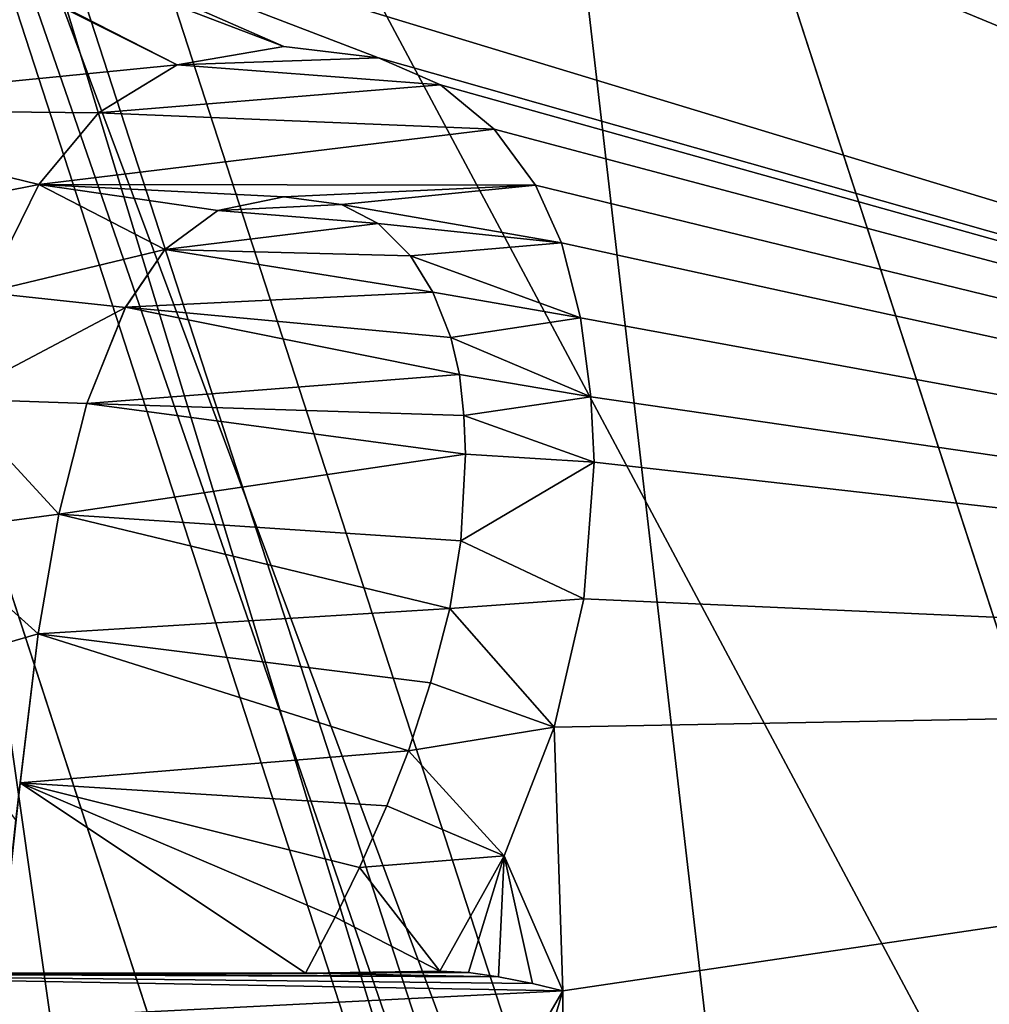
# Model space of a CAD drawing. Header units: millimetres. Extents: x -50 to 50, y -120 to 419.
# Tile 165 of 241: x -15.53 to -12.8, y 294.4 to 297.18. Entities that reach past the tile are written whole.
import ezdxf

# ---------------------------------------------------------------- set-up
doc = ezdxf.new("R2010")
doc.units = ezdxf.units.MM
doc.header["$LTSCALE"] = 81.481481
for name, color, linetype in [('117', 7, 'CONTINUOUS'), ('118', 7, 'CONTINUOUS'), ('133', 7, 'CONTINUOUS'), ('135', 7, 'CONTINUOUS'), ('141', 7, 'CONTINUOUS'), ('142', 7, 'CONTINUOUS'), ('144', 7, 'CONTINUOUS'), ('146', 7, 'CONTINUOUS'), ('147', 7, 'CONTINUOUS'), ('149', 7, 'CONTINUOUS'), ('153', 7, 'CONTINUOUS'), ('158', 7, 'CONTINUOUS'), ('159', 7, 'CONTINUOUS'), ('2003', 7, 'CONTINUOUS'), ('2004', 7, 'CONTINUOUS'), ('2005', 7, 'CONTINUOUS'), ('2008', 7, 'CONTINUOUS'), ('2010', 7, 'CONTINUOUS'), ('2108', 7, 'CONTINUOUS'), ('2109', 7, 'CONTINUOUS'), ('2110', 7, 'CONTINUOUS'), ('2111', 7, 'CONTINUOUS'), ('2112', 7, 'CONTINUOUS'), ('2113', 7, 'CONTINUOUS'), ('2114', 7, 'CONTINUOUS'), ('2115', 7, 'CONTINUOUS'), ('2116', 7, 'CONTINUOUS'), ('2117', 7, 'CONTINUOUS'), ('2118', 7, 'CONTINUOUS'), ('2122', 7, 'CONTINUOUS'), ('2123', 7, 'CONTINUOUS'), ('2124', 7, 'CONTINUOUS'), ('2125', 7, 'CONTINUOUS'), ('2126', 7, 'CONTINUOUS'), ('2127', 7, 'CONTINUOUS'), ('2128', 7, 'CONTINUOUS'), ('2129', 7, 'CONTINUOUS'), ('2130', 7, 'CONTINUOUS'), ('2131', 7, 'CONTINUOUS'), ('2132', 7, 'CONTINUOUS'), ('2133', 7, 'CONTINUOUS'), ('2134', 7, 'CONTINUOUS'), ('2343', 7, 'CONTINUOUS'), ('2344', 7, 'CONTINUOUS'), ('2381', 7, 'CONTINUOUS'), ('2382', 7, 'CONTINUOUS'), ('2385', 7, 'CONTINUOUS')]:
    doc.layers.add(name, color=color, linetype=linetype)

msp = doc.modelspace()

# ---------------------------------------------------------------- linework, layer by layer
at = {"layer": '117', "linetype": 'CONTINUOUS'}
for points in [[(-16.9894, 287.6565), (-21, 300), (-13.3083, 290.3309), (-16.9894, 287.6565)], [(-13.3083, 290.3309), (-21, 300), (-16.45, 300), (-13.3083, 290.3309)]]:
    msp.add_3dface(points, dxfattribs=at)
at = {"layer": '118', "linetype": 'CONTINUOUS'}
for points in [[(-16.25, 300, 2.3), (-13.1465, 290.4485, 2.3), (-16.25, 300, 0.2), (-16.25, 300, 2.3)], [(-16.25, 300, 0.2), (-13.1465, 290.4485, 2.3), (-13.1465, 290.4485, 0.2), (-16.25, 300, 0.2)]]:
    msp.add_3dface(points, dxfattribs=at)
at = {"layer": '133', "linetype": 'CONTINUOUS'}
for points in [[(-16.25, 300, 2.3), (-16.45, 300, 2.5), (-13.3083, 290.3309, 2.5), (-16.25, 300, 2.3)], [(-13.1465, 290.4485, 2.3), (-16.25, 300, 2.3), (-13.3083, 290.3309, 2.5), (-13.1465, 290.4485, 2.3)]]:
    msp.add_3dface(points, dxfattribs=at)
at = {"layer": '135', "linetype": 'CONTINUOUS'}
for points in [[(-13.3083, 290.3309), (-16.45, 300), (-13.1465, 290.4485, 0.2), (-13.3083, 290.3309)], [(-16.45, 300), (-16.25, 300, 0.2), (-13.1465, 290.4485, 0.2), (-16.45, 300)]]:
    msp.add_3dface(points, dxfattribs=at)
at = {"layer": '141', "linetype": 'CONTINUOUS'}
for points in [[(-13.3083, 290.3309, 2.5), (-16.45, 300, 2.5), (-12.9444, 290.5956, 2.5), (-13.3083, 290.3309, 2.5)], [(-16.45, 300, 2.5), (-16, 300, 2.5), (-12.9444, 290.5956, 2.5), (-16.45, 300, 2.5)]]:
    msp.add_3dface(points, dxfattribs=at)
at = {"layer": '142', "linetype": 'CONTINUOUS'}
for points in [[(-12.9444, 290.5956, 2.5), (-16, 300, 2.5), (-12.9443, 290.5954), (-12.9444, 290.5956, 2.5)], [(-16, 300, 2.5), (-16, 300), (-12.9443, 290.5954), (-16, 300, 2.5)]]:
    msp.add_3dface(points, dxfattribs=at)
at = {"layer": '144', "linetype": 'CONTINUOUS'}
for points in [[(-11.5285, 291.6241), (-14.25, 300), (-11.5285, 291.624, 4), (-11.5285, 291.6241)], [(-11.5285, 291.624, 4), (-14.25, 300), (-14.25, 300, 4), (-11.5285, 291.624, 4)]]:
    msp.add_3dface(points, dxfattribs=at)
at = {"layer": '146', "linetype": 'CONTINUOUS'}
for points in [[(-19, 300, 6.8), (-19, 300, 37.3), (-15.3713, 288.8321, 37.3), (-19, 300, 6.8)], [(-15.3713, 288.8321, 6.8), (-19, 300, 6.8), (-15.3713, 288.8321, 37.3), (-15.3713, 288.8321, 6.8)]]:
    msp.add_3dface(points, dxfattribs=at)
at = {"layer": '147', "linetype": 'CONTINUOUS'}
for points in [[(-18.2, 300, 6), (-14.7246, 289.303, 6), (-16.25, 300, 6), (-18.2, 300, 6)], [(-16.25, 300, 6), (-14.7246, 289.303, 6), (-13.1466, 290.4486, 6), (-16.25, 300, 6)]]:
    msp.add_3dface(points, dxfattribs=at)
at = {"layer": '149', "linetype": 'CONTINUOUS'}
for points in [[(-19, 300, 6.8), (-15.3713, 288.8321, 6.8), (-18.7657, 300, 6.2343), (-19, 300, 6.8)], [(-15.3713, 288.8321, 6.8), (-16.2516, 290.6172, 6.2343), (-18.7657, 300, 6.2343), (-15.3713, 288.8321, 6.8)], [(-14.7246, 289.303, 6), (-18.2, 300, 6), (-16.2516, 290.6172, 6.2343), (-14.7246, 289.303, 6)]]:
    msp.add_3dface(points, dxfattribs=at)
at = {"layer": '153', "linetype": 'CONTINUOUS'}
msp.add_3dface([(-19, 300, 37.3), (-15.5331, 288.7145, 37.5), (-15.3713, 288.8321, 37.3), (-19, 300, 37.3)], dxfattribs=at)
at = {"layer": '158', "linetype": 'CONTINUOUS'}
for points in [[(-14.25, 300, 4), (-16.25, 300, 6), (-13.1466, 290.4486, 6), (-14.25, 300, 4)], [(-11.5285, 291.624, 4), (-14.25, 300, 4), (-13.1466, 290.4486, 6), (-11.5285, 291.624, 4)]]:
    msp.add_3dface(points, dxfattribs=at)
at = {"layer": '159', "linetype": 'CONTINUOUS'}
for points in [[(-12.9443, 290.5954), (-16, 300), (-11.5285, 291.6241), (-12.9443, 290.5954)], [(-16, 300), (-14.25, 300), (-11.5285, 291.6241), (-16, 300)]]:
    msp.add_3dface(points, dxfattribs=at)
at = {"layer": '2003', "linetype": 'CONTINUOUS'}
for points in [[(-17, 300, 4), (-17, 300, 2.5), (-13.7533, 290.0076, 2.5), (-17, 300, 4)], [(-13.7533, 290.0077, 4), (-17, 300, 4), (-13.7533, 290.0076, 2.5), (-13.7533, 290.0077, 4)]]:
    msp.add_3dface(points, dxfattribs=at)
at = {"layer": '2004', "linetype": 'CONTINUOUS'}
for points in [[(-17, 300, 4), (-13.7533, 290.0077, 4), (-19, 300, 4), (-17, 300, 4)], [(-19, 300, 4), (-13.7533, 290.0077, 4), (-15.3714, 288.8322, 4), (-19, 300, 4)]]:
    msp.add_3dface(points, dxfattribs=at)
at = {"layer": '2005', "linetype": 'CONTINUOUS'}
for points in [[(-19, 300, 4), (-15.3714, 288.8322, 4), (-19, 300, 2.5), (-19, 300, 4)], [(-19, 300, 2.5), (-15.3714, 288.8322, 4), (-15.3713, 288.8321, 2.5), (-19, 300, 2.5)]]:
    msp.add_3dface(points, dxfattribs=at)
at = {"layer": '2008', "linetype": 'CONTINUOUS'}
for points in [[(-17, 300, 2.5), (-19, 300, 2.5), (-15.3713, 288.8321, 2.5), (-17, 300, 2.5)], [(-13.7533, 290.0076, 2.5), (-17, 300, 2.5), (-15.3713, 288.8321, 2.5), (-13.7533, 290.0076, 2.5)]]:
    msp.add_3dface(points, dxfattribs=at)
at = {"layer": '2010', "linetype": 'CONTINUOUS'}
for points in [[(-19.0125, 286.1879, 71), (23.5, 300, 71), (-23.5, 300, 71), (-19.0125, 286.1879, 71)], [(19.0125, 286.1879, 71), (23.5, 300, 71), (-19.0125, 286.1879, 71), (19.0125, 286.1879, 71)]]:
    msp.add_3dface(points, dxfattribs=at)
at = {"layer": '2108', "linetype": 'CONTINUOUS'}
for points in [[(-15.4784, 296.711, 69), (-15.3095, 296.9123, 69), (-15.4784, 296.711, 68.5), (-15.4784, 296.711, 69)], [(-15.4784, 296.711, 68.5), (-15.3095, 296.9123, 69), (-15.3095, 296.9123, 68.5), (-15.4784, 296.711, 68.5)], [(-15.6286, 296.4061, 68.5), (-15.6286, 296.4061, 69), (-15.4784, 296.711, 69), (-15.6286, 296.4061, 68.5)], [(-15.6286, 296.4061, 68.5), (-15.4784, 296.711, 69), (-15.4784, 296.711, 68.5), (-15.6286, 296.4061, 68.5)]]:
    msp.add_3dface(points, dxfattribs=at)
at = {"layer": '2109', "linetype": 'CONTINUOUS'}
for points in [[(-15.0882, 297.0485, 69), (-14.7868, 297.0994, 69), (-15.0882, 297.0484, 68.5), (-15.0882, 297.0485, 69)], [(-15.0882, 297.0484, 68.5), (-14.7868, 297.0994, 69), (-14.7868, 297.0994, 68.5), (-15.0882, 297.0484, 68.5)], [(-15.3095, 296.9123, 68.5), (-15.3095, 296.9123, 69), (-15.0882, 297.0485, 69), (-15.3095, 296.9123, 68.5)], [(-15.3095, 296.9123, 68.5), (-15.0882, 297.0485, 69), (-15.0882, 297.0484, 68.5), (-15.3095, 296.9123, 68.5)]]:
    msp.add_3dface(points, dxfattribs=at)
at = {"layer": '2110', "linetype": 'CONTINUOUS'}
for points in [[(-14.7868, 297.0994, 68.5), (-14.7868, 297.0994, 69), (-14.5203, 297.0675, 69), (-14.7868, 297.0994, 68.5)], [(-14.7868, 297.0994, 68.5), (-14.5203, 297.0675, 69), (-14.5204, 297.0675, 68.5), (-14.7868, 297.0994, 68.5)], [(-14.5203, 297.0675, 69), (-14.3454, 296.9913, 69), (-14.5204, 297.0675, 68.5), (-14.5203, 297.0675, 69)], [(-14.5204, 297.0675, 68.5), (-14.3454, 296.9913, 69), (-14.3454, 296.9913, 68.5), (-14.5204, 297.0675, 68.5)]]:
    msp.add_3dface(points, dxfattribs=at)
at = {"layer": '2111', "linetype": 'CONTINUOUS'}
for points in [[(-14.3454, 296.9913, 68.5), (-14.3454, 296.9913, 69), (-14.1936, 296.8663, 69), (-14.3454, 296.9913, 68.5)], [(-14.3454, 296.9913, 68.5), (-14.1936, 296.8663, 69), (-14.1936, 296.8663, 68.5), (-14.3454, 296.9913, 68.5)], [(-14.1936, 296.8663, 69), (-14.077, 296.7087, 69), (-14.1936, 296.8663, 68.5), (-14.1936, 296.8663, 69)], [(-14.1936, 296.8663, 68.5), (-14.077, 296.7087, 69), (-14.077, 296.7087, 68.5), (-14.1936, 296.8663, 68.5)]]:
    msp.add_3dface(points, dxfattribs=at)
at = {"layer": '2112', "linetype": 'CONTINUOUS'}
for points in [[(-14.077, 296.7087, 68.5), (-14.077, 296.7087, 69), (-14.0035, 296.5462, 69), (-14.077, 296.7087, 68.5)], [(-14.077, 296.7087, 68.5), (-14.0035, 296.5462, 69), (-14.0035, 296.5462, 68.5), (-14.077, 296.7087, 68.5)], [(-14.0035, 296.5462, 69), (-13.9505, 296.3346, 69), (-14.0035, 296.5462, 68.5), (-14.0035, 296.5462, 69)], [(-14.0035, 296.5462, 68.5), (-13.9505, 296.3346, 69), (-13.9505, 296.3346, 68.5), (-14.0035, 296.5462, 68.5)]]:
    msp.add_3dface(points, dxfattribs=at)
at = {"layer": '2113', "linetype": 'CONTINUOUS'}
for points in [[(-13.9505, 296.3346, 68.5), (-13.9505, 296.3346, 69), (-13.9209, 296.1119, 69), (-13.9505, 296.3346, 68.5)], [(-13.9505, 296.3346, 68.5), (-13.9209, 296.1119, 69), (-13.9209, 296.1119, 68.5), (-13.9505, 296.3346, 68.5)], [(-13.9209, 296.1119, 69), (-13.912, 295.9274, 69), (-13.9209, 296.1119, 68.5), (-13.9209, 296.1119, 69)], [(-13.9209, 296.1119, 68.5), (-13.912, 295.9274, 69), (-13.912, 295.9274, 68.5), (-13.9209, 296.1119, 68.5)]]:
    msp.add_3dface(points, dxfattribs=at)
at = {"layer": '2114', "linetype": 'CONTINUOUS'}
for points in [[(-13.912, 295.9274, 68.5), (-13.912, 295.9274, 69), (-13.9406, 295.5421, 69), (-13.912, 295.9274, 68.5)], [(-13.912, 295.9274, 68.5), (-13.9406, 295.5421, 69), (-13.9406, 295.5421, 68.5), (-13.912, 295.9274, 68.5)], [(-13.9406, 295.5421, 69), (-14.0245, 295.1799, 69), (-13.9406, 295.5421, 68.5), (-13.9406, 295.5421, 69)], [(-13.9406, 295.5421, 68.5), (-14.0245, 295.1799, 69), (-14.0245, 295.1799, 68.5), (-13.9406, 295.5421, 68.5)]]:
    msp.add_3dface(points, dxfattribs=at)
at = {"layer": '2115', "linetype": 'CONTINUOUS'}
for points in [[(-14.0245, 295.1799, 68.5), (-14.0245, 295.1799, 69), (-14.1656, 294.8169, 69), (-14.0245, 295.1799, 68.5)], [(-14.0245, 295.1799, 68.5), (-14.1656, 294.8169, 69), (-14.1656, 294.8169, 68.5), (-14.0245, 295.1799, 68.5)], [(-14.1656, 294.8169, 69), (-14.3466, 294.4914, 69), (-14.1656, 294.8169, 68.5), (-14.1656, 294.8169, 69)], [(-14.1656, 294.8169, 68.5), (-14.3466, 294.4914, 69), (-14.3466, 294.4914, 68.5), (-14.1656, 294.8169, 68.5)]]:
    msp.add_3dface(points, dxfattribs=at)
at = {"layer": '2116', "linetype": 'CONTINUOUS'}
for points in [[(-14.3466, 294.4914, 68.5), (-14.3466, 294.4914, 69), (-14.2661, 294.4875, 69), (-14.3466, 294.4914, 68.5)], [(-14.3466, 294.4914, 68.5), (-14.2661, 294.4875, 69), (-14.2661, 294.4875, 68.5), (-14.3466, 294.4914, 68.5)], [(-14.2661, 294.4875, 69), (-14.1815, 294.4754, 69), (-14.2661, 294.4875, 68.5), (-14.2661, 294.4875, 69)], [(-14.2661, 294.4875, 68.5), (-14.1815, 294.4754, 69), (-14.1815, 294.4754, 68.5), (-14.2661, 294.4875, 68.5)]]:
    msp.add_3dface(points, dxfattribs=at)
at = {"layer": '2117', "linetype": 'CONTINUOUS'}
for points in [[(-14.1815, 294.4754, 68.5), (-14.1815, 294.4754, 69), (-14.0853, 294.4566, 69), (-14.1815, 294.4754, 68.5)], [(-14.1815, 294.4754, 68.5), (-14.0853, 294.4566, 69), (-14.0853, 294.4566, 68.5), (-14.1815, 294.4754, 68.5)], [(-14.0853, 294.4566, 69), (-14, 294.4364, 69), (-14.0853, 294.4566, 68.5), (-14.0853, 294.4566, 69)], [(-14.0853, 294.4566, 68.5), (-14, 294.4364, 69), (-14, 294.4364, 68.5), (-14.0853, 294.4566, 68.5)]]:
    msp.add_3dface(points, dxfattribs=at)
at = {"layer": '2118', "linetype": 'CONTINUOUS'}
for points in [[(-14, 294.4364, 68.5), (-14, 294.4364, 69), (-14, 293.9907, 68.5), (-14, 294.4364, 68.5)], [(-14, 293.9907, 68.5), (-14, 294.4364, 69), (-14, 293.9907, 69), (-14, 293.9907, 68.5)]]:
    msp.add_3dface(points, dxfattribs=at)
at = {"layer": '2122', "linetype": 'CONTINUOUS'}
for points in [[(-14.6427, 294.6435, 69), (-14.5733, 294.7835, 69), (-14.6427, 294.6435, 68.5), (-14.6427, 294.6435, 69)], [(-14.6427, 294.6435, 68.5), (-14.5733, 294.7835, 69), (-14.5733, 294.7835, 68.5), (-14.6427, 294.6435, 68.5)], [(-14.7263, 294.4859, 69), (-14.6427, 294.6435, 69), (-14.7263, 294.4859, 68.5), (-14.7263, 294.4859, 69)], [(-14.7263, 294.4859, 68.5), (-14.6427, 294.6435, 69), (-14.6427, 294.6435, 68.5), (-14.7263, 294.4859, 68.5)]]:
    msp.add_3dface(points, dxfattribs=at)
at = {"layer": '2123', "linetype": 'CONTINUOUS'}
for points in [[(-14.4961, 294.9579, 69), (-14.4355, 295.1134, 69), (-14.4961, 294.9579, 68.5), (-14.4961, 294.9579, 69)], [(-14.4961, 294.9579, 68.5), (-14.4355, 295.1134, 69), (-14.4355, 295.1134, 68.5), (-14.4961, 294.9579, 68.5)], [(-14.5733, 294.7835, 68.5), (-14.5733, 294.7835, 69), (-14.4961, 294.9579, 69), (-14.5733, 294.7835, 68.5)], [(-14.5733, 294.7835, 68.5), (-14.4961, 294.9579, 69), (-14.4961, 294.9579, 68.5), (-14.5733, 294.7835, 68.5)]]:
    msp.add_3dface(points, dxfattribs=at)
at = {"layer": '2124', "linetype": 'CONTINUOUS'}
for points in [[(-14.3737, 295.305, 69), (-14.3191, 295.5148, 69), (-14.3737, 295.305, 68.5), (-14.3737, 295.305, 69)], [(-14.3737, 295.305, 68.5), (-14.3191, 295.5148, 69), (-14.3191, 295.5148, 68.5), (-14.3737, 295.305, 68.5)], [(-14.4355, 295.1134, 68.5), (-14.4355, 295.1134, 69), (-14.3737, 295.305, 69), (-14.4355, 295.1134, 68.5)], [(-14.4355, 295.1134, 68.5), (-14.3737, 295.305, 69), (-14.3737, 295.305, 68.5), (-14.4355, 295.1134, 68.5)]]:
    msp.add_3dface(points, dxfattribs=at)
at = {"layer": '2125', "linetype": 'CONTINUOUS'}
for points in [[(-14.2874, 295.7058, 69), (-14.2751, 295.9494, 69), (-14.2874, 295.7058, 68.5), (-14.2874, 295.7058, 69)], [(-14.2874, 295.7058, 68.5), (-14.2751, 295.9494, 69), (-14.2751, 295.9494, 68.5), (-14.2874, 295.7058, 68.5)], [(-14.3191, 295.5148, 68.5), (-14.3191, 295.5148, 69), (-14.2874, 295.7058, 69), (-14.3191, 295.5148, 68.5)], [(-14.3191, 295.5148, 68.5), (-14.2874, 295.7058, 69), (-14.2874, 295.7058, 68.5), (-14.3191, 295.5148, 68.5)]]:
    msp.add_3dface(points, dxfattribs=at)
at = {"layer": '2126', "linetype": 'CONTINUOUS'}
for points in [[(-14.2791, 296.0587, 69), (-14.2916, 296.175, 69), (-14.2791, 296.0587, 68.5), (-14.2791, 296.0587, 69)], [(-14.2791, 296.0587, 68.5), (-14.2916, 296.175, 69), (-14.2916, 296.175, 68.5), (-14.2791, 296.0587, 68.5)], [(-14.2751, 295.9494, 68.5), (-14.2751, 295.9494, 69), (-14.2791, 296.0587, 69), (-14.2751, 295.9494, 68.5)], [(-14.2751, 295.9494, 68.5), (-14.2791, 296.0587, 69), (-14.2791, 296.0587, 68.5), (-14.2751, 295.9494, 68.5)]]:
    msp.add_3dface(points, dxfattribs=at)
at = {"layer": '2127', "linetype": 'CONTINUOUS'}
for points in [[(-14.3158, 296.279, 69), (-14.3664, 296.4072, 69), (-14.3158, 296.2791, 68.5), (-14.3158, 296.279, 69)], [(-14.3158, 296.2791, 68.5), (-14.3664, 296.4072, 69), (-14.3664, 296.4072, 68.5), (-14.3158, 296.2791, 68.5)], [(-14.2916, 296.175, 68.5), (-14.3158, 296.279, 69), (-14.3158, 296.2791, 68.5), (-14.2916, 296.175, 68.5)], [(-14.2916, 296.175, 68.5), (-14.2916, 296.175, 69), (-14.3158, 296.279, 69), (-14.2916, 296.175, 68.5)]]:
    msp.add_3dface(points, dxfattribs=at)
at = {"layer": '2128', "linetype": 'CONTINUOUS'}
for points in [[(-14.4296, 296.5091, 69), (-14.5214, 296.6004, 69), (-14.4296, 296.5091, 68.5), (-14.4296, 296.5091, 69)], [(-14.4296, 296.5091, 68.5), (-14.5214, 296.6004, 69), (-14.5214, 296.6004, 68.5), (-14.4296, 296.5091, 68.5)], [(-14.3664, 296.4072, 68.5), (-14.3664, 296.4072, 69), (-14.4296, 296.5091, 69), (-14.3664, 296.4072, 68.5)], [(-14.3664, 296.4072, 68.5), (-14.4296, 296.5091, 69), (-14.4296, 296.5091, 68.5), (-14.3664, 296.4072, 68.5)]]:
    msp.add_3dface(points, dxfattribs=at)
at = {"layer": '2129', "linetype": 'CONTINUOUS'}
for points in [[(-14.6245, 296.6541, 69), (-14.7868, 296.6757, 69), (-14.6248, 296.6541, 68.5), (-14.6245, 296.6541, 69)], [(-14.6248, 296.6541, 68.5), (-14.7868, 296.6757, 69), (-14.7868, 296.6757, 68.5), (-14.6248, 296.6541, 68.5)], [(-14.5214, 296.6004, 68.5), (-14.6245, 296.6541, 69), (-14.6248, 296.6541, 68.5), (-14.5214, 296.6004, 68.5)], [(-14.5214, 296.6004, 68.5), (-14.5214, 296.6004, 69), (-14.6245, 296.6541, 69), (-14.5214, 296.6004, 68.5)]]:
    msp.add_3dface(points, dxfattribs=at)
at = {"layer": '2130', "linetype": 'CONTINUOUS'}
for points in [[(-14.7868, 296.6757, 68.5), (-14.7868, 296.6757, 69), (-14.9734, 296.6376, 69), (-14.7868, 296.6757, 68.5)], [(-14.7868, 296.6757, 68.5), (-14.9734, 296.6376, 69), (-14.9734, 296.6376, 68.5), (-14.7868, 296.6757, 68.5)], [(-14.9734, 296.6376, 69), (-15.1224, 296.5272, 69), (-14.9734, 296.6376, 68.5), (-14.9734, 296.6376, 69)], [(-14.9734, 296.6376, 68.5), (-15.1224, 296.5272, 69), (-15.1224, 296.5272, 68.5), (-14.9734, 296.6376, 68.5)]]:
    msp.add_3dface(points, dxfattribs=at)
at = {"layer": '2131', "linetype": 'CONTINUOUS'}
for points in [[(-15.1224, 296.5272, 68.5), (-15.2337, 296.3641, 69), (-15.234, 296.3637, 68.5), (-15.1224, 296.5272, 68.5)], [(-15.1224, 296.5272, 68.5), (-15.1224, 296.5272, 69), (-15.2337, 296.3641, 69), (-15.1224, 296.5272, 68.5)], [(-15.2337, 296.3641, 69), (-15.3425, 296.0925, 69), (-15.234, 296.3637, 68.5), (-15.2337, 296.3641, 69)], [(-15.234, 296.3637, 68.5), (-15.3425, 296.0925, 69), (-15.3425, 296.0925, 68.5), (-15.234, 296.3637, 68.5)]]:
    msp.add_3dface(points, dxfattribs=at)
at = {"layer": '2132', "linetype": 'CONTINUOUS'}
for points in [[(-15.3425, 296.0925, 68.5), (-15.3425, 296.0925, 69), (-15.4212, 295.7806, 69), (-15.3425, 296.0925, 68.5)], [(-15.3425, 296.0925, 68.5), (-15.4212, 295.7806, 69), (-15.4212, 295.7805, 68.5), (-15.3425, 296.0925, 68.5)], [(-15.4212, 295.7806, 69), (-15.4801, 295.4433, 69), (-15.4212, 295.7805, 68.5), (-15.4212, 295.7806, 69)], [(-15.4212, 295.7805, 68.5), (-15.4801, 295.4433, 69), (-15.4801, 295.4433, 68.5), (-15.4212, 295.7805, 68.5)]]:
    msp.add_3dface(points, dxfattribs=at)
at = {"layer": '2133', "linetype": 'CONTINUOUS'}
for points in [[(-15.4801, 295.4433, 68.5), (-15.5309, 295.0225, 69), (-15.5425, 294.9181, 68.5), (-15.4801, 295.4433, 68.5)], [(-15.4801, 295.4433, 68.5), (-15.4801, 295.4433, 69), (-15.5309, 295.0225, 69), (-15.4801, 295.4433, 68.5)], [(-15.5309, 295.0225, 69), (-15.5901, 294.4859, 69), (-15.5425, 294.9181, 68.5), (-15.5309, 295.0225, 69)]]:
    msp.add_3dface(points, dxfattribs=at)
at = {"layer": '2134', "linetype": 'CONTINUOUS'}
for points in [[(-14.7263, 294.4859, 69), (-14.7263, 294.4859, 68.5), (-15.5901, 294.4859, 68.5), (-14.7263, 294.4859, 69)], [(-15.5901, 294.4859, 69), (-14.7263, 294.4859, 69), (-15.5901, 294.4859, 68.5), (-15.5901, 294.4859, 69)]]:
    msp.add_3dface(points, dxfattribs=at)
at = {"layer": '2343', "linetype": 'CONTINUOUS'}
for points in [[(-7.2559, 295.5726, 67.5), (-16.9061, 285.9223, 67.5), (-7.6798, 295.7177, 68.7073), (-7.2559, 295.5726, 67.5)], [(-16.9061, 285.9223, 67.5), (-8.2485, 295.287, 69), (-7.6798, 295.7177, 68.7073), (-16.9061, 285.9223, 67.5)], [(-8.2485, 295.287, 69), (-16.9061, 285.9223, 67.5), (-16.5114, 287.0241, 69), (-8.2485, 295.287, 69)]]:
    msp.add_3dface(points, dxfattribs=at)
at = {"layer": '2344', "linetype": 'CONTINUOUS'}
for points in [[(-7.2559, 295.5726, 67.5), (-14.0777, 283.0939, 67.5), (-16.9061, 285.9223, 67.5), (-7.2559, 295.5726, 67.5)], [(-7.2559, 295.5726, 67.5), (-6.0296, 294.0088, 67.5), (-14.0777, 283.0939, 67.5), (-7.2559, 295.5726, 67.5)]]:
    msp.add_3dface(points, dxfattribs=at)
at = {"layer": '2381', "linetype": 'CONTINUOUS'}
for points in [[(-8.2485, 295.287, 69), (-14, 299.8009, 69), (-9.5, 300, 69), (-8.2485, 295.287, 69)], [(-16.2749, 299.5722, 69), (-16.0798, 299.8009, 69), (-8.2485, 295.287, 69), (-16.2749, 299.5722, 69)], [(-16.0798, 299.8009, 69), (-14, 299.8009, 69), (-8.2485, 295.287, 69), (-16.0798, 299.8009, 69)], [(-16.4374, 299.3277, 69), (-16.2749, 299.5722, 69), (-8.2485, 295.287, 69), (-16.4374, 299.3277, 69)], [(-14, 298.1118, 69), (-16.4374, 299.3277, 69), (-8.2485, 295.287, 69), (-14, 298.1118, 69)], [(-14, 297.6661, 69), (-14, 298.1118, 69), (-8.2485, 295.287, 69), (-14, 297.6661, 69)], [(-16.553, 297.7816, 69), (-16.3655, 297.7007, 69), (-15.0882, 297.0485, 69), (-16.553, 297.7816, 69)], [(-15.0882, 297.0485, 69), (-16.3494, 296.9233, 69), (-16.553, 297.7816, 69), (-15.0882, 297.0485, 69)], [(-16.3655, 297.7007, 69), (-16.0798, 297.6661, 69), (-14.7868, 297.0994, 69), (-16.3655, 297.7007, 69)], [(-16.3655, 297.7007, 69), (-14.7868, 297.0994, 69), (-15.0882, 297.0485, 69), (-16.3655, 297.7007, 69)], [(-16.0798, 297.6661, 69), (-14, 297.6661, 69), (-8.2485, 295.287, 69), (-16.0798, 297.6661, 69)], [(-14.7868, 297.0994, 69), (-16.0798, 297.6661, 69), (-14.5203, 297.0675, 69), (-14.7868, 297.0994, 69)], [(-14.5203, 297.0675, 69), (-16.0798, 297.6661, 69), (-8.2485, 295.287, 69), (-14.5203, 297.0675, 69)], [(-14.3454, 296.9913, 69), (-14.5203, 297.0675, 69), (-8.2485, 295.287, 69), (-14.3454, 296.9913, 69)], [(-15.3095, 296.9123, 69), (-16.3494, 296.9233, 69), (-15.0882, 297.0485, 69), (-15.3095, 296.9123, 69)], [(-14.1936, 296.8663, 69), (-14.3454, 296.9913, 69), (-8.2485, 295.287, 69), (-14.1936, 296.8663, 69)], [(-16.1238, 296.5822, 69), (-16.3494, 296.9233, 69), (-15.4784, 296.711, 69), (-16.1238, 296.5822, 69)], [(-16.3494, 296.9233, 69), (-15.3095, 296.9123, 69), (-15.4784, 296.711, 69), (-16.3494, 296.9233, 69)], [(-14.077, 296.7087, 69), (-14.1936, 296.8663, 69), (-8.2485, 295.287, 69), (-14.077, 296.7087, 69)], [(-15.6286, 296.4061, 69), (-16.1238, 296.5822, 69), (-15.4784, 296.711, 69), (-15.6286, 296.4061, 69)], [(-14.0035, 296.5462, 69), (-14.077, 296.7087, 69), (-8.2485, 295.287, 69), (-14.0035, 296.5462, 69)], [(-13.9505, 296.3346, 69), (-14.0035, 296.5462, 69), (-8.2485, 295.287, 69), (-13.9505, 296.3346, 69)], [(-13.9209, 296.1119, 69), (-13.9505, 296.3346, 69), (-8.2485, 295.287, 69), (-13.9209, 296.1119, 69)], [(-13.912, 295.9274, 69), (-13.9209, 296.1119, 69), (-8.2485, 295.287, 69), (-13.912, 295.9274, 69)], [(-13.9406, 295.5421, 69), (-13.912, 295.9274, 69), (-8.2485, 295.287, 69), (-13.9406, 295.5421, 69)], [(-14.0245, 295.1799, 69), (-13.9406, 295.5421, 69), (-8.2485, 295.287, 69), (-14.0245, 295.1799, 69)], [(-14, 293.9907, 69), (-8.2485, 295.287, 69), (-16.5114, 287.0241, 69), (-14, 293.9907, 69)], [(-14, 294.4364, 69), (-14.0245, 295.1799, 69), (-8.2485, 295.287, 69), (-14, 294.4364, 69)], [(-14, 293.9907, 69), (-14, 294.4364, 69), (-8.2485, 295.287, 69), (-14, 293.9907, 69)], [(-14.1656, 294.8169, 69), (-14.0245, 295.1799, 69), (-14, 294.4364, 69), (-14.1656, 294.8169, 69)], [(-14.3466, 294.4914, 69), (-14.1656, 294.8169, 69), (-14.2661, 294.4875, 69), (-14.3466, 294.4914, 69)], [(-14.1656, 294.8169, 69), (-14.1815, 294.4754, 69), (-14.2661, 294.4875, 69), (-14.1656, 294.8169, 69)], [(-14.1815, 294.4754, 69), (-14.1656, 294.8169, 69), (-14.0853, 294.4566, 69), (-14.1815, 294.4754, 69)], [(-14.1656, 294.8169, 69), (-14, 294.4364, 69), (-14.0853, 294.4566, 69), (-14.1656, 294.8169, 69)]]:
    msp.add_3dface(points, dxfattribs=at)
at = {"layer": '2382', "linetype": 'CONTINUOUS'}
for points in [[(-14.7868, 296.6757, 69), (-14.6245, 296.6541, 69), (-14.9734, 296.6376, 69), (-14.7868, 296.6757, 69)], [(-14.5214, 296.6004, 69), (-15.1224, 296.5272, 69), (-14.9734, 296.6376, 69), (-14.5214, 296.6004, 69)], [(-14.6245, 296.6541, 69), (-14.5214, 296.6004, 69), (-14.9734, 296.6376, 69), (-14.6245, 296.6541, 69)], [(-14.5214, 296.6004, 69), (-14.4296, 296.5091, 69), (-15.1224, 296.5272, 69), (-14.5214, 296.6004, 69)], [(-15.1224, 296.5272, 69), (-14.3664, 296.4072, 69), (-15.2337, 296.3641, 69), (-15.1224, 296.5272, 69)], [(-14.4296, 296.5091, 69), (-14.3664, 296.4072, 69), (-15.1224, 296.5272, 69), (-14.4296, 296.5091, 69)], [(-14.3664, 296.4072, 69), (-14.3158, 296.279, 69), (-15.2337, 296.3641, 69), (-14.3664, 296.4072, 69)], [(-14.2916, 296.175, 69), (-15.3425, 296.0925, 69), (-15.2337, 296.3641, 69), (-14.2916, 296.175, 69)], [(-14.3158, 296.279, 69), (-14.2916, 296.175, 69), (-15.2337, 296.3641, 69), (-14.3158, 296.279, 69)], [(-14.2916, 296.175, 69), (-14.2791, 296.0587, 69), (-15.3425, 296.0925, 69), (-14.2916, 296.175, 69)], [(-15.3425, 296.0925, 69), (-14.2751, 295.9494, 69), (-15.4212, 295.7806, 69), (-15.3425, 296.0925, 69)], [(-14.2791, 296.0587, 69), (-14.2751, 295.9494, 69), (-15.3425, 296.0925, 69), (-14.2791, 296.0587, 69)], [(-14.2751, 295.9494, 69), (-14.2874, 295.7058, 69), (-15.4212, 295.7806, 69), (-14.2751, 295.9494, 69)], [(-14.3191, 295.5148, 69), (-15.4801, 295.4433, 69), (-15.4212, 295.7806, 69), (-14.3191, 295.5148, 69)], [(-14.2874, 295.7058, 69), (-14.3191, 295.5148, 69), (-15.4212, 295.7806, 69), (-14.2874, 295.7058, 69)], [(-14.3191, 295.5148, 69), (-14.3737, 295.305, 69), (-15.4801, 295.4433, 69), (-14.3191, 295.5148, 69)], [(-15.4801, 295.4433, 69), (-14.4355, 295.1134, 69), (-15.5309, 295.0225, 69), (-15.4801, 295.4433, 69)], [(-14.3737, 295.305, 69), (-14.4355, 295.1134, 69), (-15.4801, 295.4433, 69), (-14.3737, 295.305, 69)], [(-14.4355, 295.1134, 69), (-14.4961, 294.9579, 69), (-15.5309, 295.0225, 69), (-14.4355, 295.1134, 69)], [(-14.7263, 294.4859, 69), (-15.5901, 294.4859, 69), (-15.5309, 295.0225, 69), (-14.7263, 294.4859, 69)], [(-14.5733, 294.7835, 69), (-14.6427, 294.6435, 69), (-15.5309, 295.0225, 69), (-14.5733, 294.7835, 69)], [(-14.4961, 294.9579, 69), (-14.5733, 294.7835, 69), (-15.5309, 295.0225, 69), (-14.4961, 294.9579, 69)], [(-14.6427, 294.6435, 69), (-14.7263, 294.4859, 69), (-15.5309, 295.0225, 69), (-14.6427, 294.6435, 69)]]:
    msp.add_3dface(points, dxfattribs=at)
at = {"layer": '2385', "linetype": 'CONTINUOUS'}
for points in [[(-15.0882, 297.0484, 68.5), (-14.7868, 297.0994, 68.5), (-14.5204, 297.0675, 68.5), (-15.0882, 297.0484, 68.5)], [(-15.0882, 297.0484, 68.5), (-14.5204, 297.0675, 68.5), (-14.3454, 296.9913, 68.5), (-15.0882, 297.0484, 68.5)], [(-15.3095, 296.9123, 68.5), (-15.0882, 297.0484, 68.5), (-14.3454, 296.9913, 68.5), (-15.3095, 296.9123, 68.5)], [(-15.3095, 296.9123, 68.5), (-14.3454, 296.9913, 68.5), (-14.1936, 296.8663, 68.5), (-15.3095, 296.9123, 68.5)], [(-15.4784, 296.711, 68.5), (-15.3095, 296.9123, 68.5), (-14.1936, 296.8663, 68.5), (-15.4784, 296.711, 68.5)], [(-15.4784, 296.711, 68.5), (-14.1936, 296.8663, 68.5), (-14.077, 296.7087, 68.5), (-15.4784, 296.711, 68.5)], [(-15.6286, 296.4061, 68.5), (-15.4784, 296.711, 68.5), (-15.1224, 296.5272, 68.5), (-15.6286, 296.4061, 68.5)], [(-15.4784, 296.711, 68.5), (-14.077, 296.7087, 68.5), (-14.7868, 296.6757, 68.5), (-15.4784, 296.711, 68.5)], [(-15.4784, 296.711, 68.5), (-14.7868, 296.6757, 68.5), (-14.9734, 296.6376, 68.5), (-15.4784, 296.711, 68.5)], [(-15.4784, 296.711, 68.5), (-14.9734, 296.6376, 68.5), (-15.1224, 296.5272, 68.5), (-15.4784, 296.711, 68.5)], [(-14.077, 296.7087, 68.5), (-14.6248, 296.6541, 68.5), (-14.7868, 296.6757, 68.5), (-14.077, 296.7087, 68.5)], [(-14.077, 296.7087, 68.5), (-14.0035, 296.5462, 68.5), (-14.6248, 296.6541, 68.5), (-14.077, 296.7087, 68.5)], [(-14.0035, 296.5462, 68.5), (-14.5214, 296.6004, 68.5), (-14.6248, 296.6541, 68.5), (-14.0035, 296.5462, 68.5)], [(-14.0035, 296.5462, 68.5), (-14.4296, 296.5091, 68.5), (-14.5214, 296.6004, 68.5), (-14.0035, 296.5462, 68.5)], [(-15.6286, 296.4061, 68.5), (-15.1224, 296.5272, 68.5), (-15.234, 296.3637, 68.5), (-15.6286, 296.4061, 68.5)], [(-14.0035, 296.5462, 68.5), (-13.9505, 296.3346, 68.5), (-14.4296, 296.5091, 68.5), (-14.0035, 296.5462, 68.5)], [(-13.9505, 296.3346, 68.5), (-14.3664, 296.4072, 68.5), (-14.4296, 296.5091, 68.5), (-13.9505, 296.3346, 68.5)], [(-15.7219, 296.1057, 68.5), (-15.6286, 296.4061, 68.5), (-15.234, 296.3637, 68.5), (-15.7219, 296.1057, 68.5)], [(-13.9505, 296.3346, 68.5), (-14.3158, 296.2791, 68.5), (-14.3664, 296.4072, 68.5), (-13.9505, 296.3346, 68.5)], [(-15.7219, 296.1057, 68.5), (-15.234, 296.3637, 68.5), (-15.3425, 296.0925, 68.5), (-15.7219, 296.1057, 68.5)], [(-13.9505, 296.3346, 68.5), (-13.9209, 296.1119, 68.5), (-14.3158, 296.2791, 68.5), (-13.9505, 296.3346, 68.5)], [(-13.9209, 296.1119, 68.5), (-14.2916, 296.175, 68.5), (-14.3158, 296.2791, 68.5), (-13.9209, 296.1119, 68.5)], [(-13.9209, 296.1119, 68.5), (-14.2791, 296.0587, 68.5), (-14.2916, 296.175, 68.5), (-13.9209, 296.1119, 68.5)], [(-13.9209, 296.1119, 68.5), (-13.912, 295.9274, 68.5), (-14.2791, 296.0587, 68.5), (-13.9209, 296.1119, 68.5)], [(-15.7996, 295.7294, 68.5), (-15.7219, 296.1057, 68.5), (-15.4212, 295.7805, 68.5), (-15.7996, 295.7294, 68.5)], [(-15.7219, 296.1057, 68.5), (-15.3425, 296.0925, 68.5), (-15.4212, 295.7805, 68.5), (-15.7219, 296.1057, 68.5)], [(-13.912, 295.9274, 68.5), (-14.2751, 295.9494, 68.5), (-14.2791, 296.0587, 68.5), (-13.912, 295.9274, 68.5)], [(-13.912, 295.9274, 68.5), (-14.2874, 295.7058, 68.5), (-14.2751, 295.9494, 68.5), (-13.912, 295.9274, 68.5)], [(-13.912, 295.9274, 68.5), (-13.9406, 295.5421, 68.5), (-14.2874, 295.7058, 68.5), (-13.912, 295.9274, 68.5)], [(-15.7996, 295.7294, 68.5), (-15.4212, 295.7805, 68.5), (-15.4801, 295.4433, 68.5), (-15.7996, 295.7294, 68.5)], [(-15.8565, 295.3335, 68.5), (-15.7996, 295.7294, 68.5), (-15.4801, 295.4433, 68.5), (-15.8565, 295.3335, 68.5)], [(-13.9406, 295.5421, 68.5), (-14.3191, 295.5148, 68.5), (-14.2874, 295.7058, 68.5), (-13.9406, 295.5421, 68.5)], [(-13.9406, 295.5421, 68.5), (-14.0245, 295.1799, 68.5), (-14.3191, 295.5148, 68.5), (-13.9406, 295.5421, 68.5)], [(-14.0245, 295.1799, 68.5), (-14.3737, 295.305, 68.5), (-14.3191, 295.5148, 68.5), (-14.0245, 295.1799, 68.5)], [(-15.8565, 295.3335, 68.5), (-15.4801, 295.4433, 68.5), (-15.5425, 294.9181, 68.5), (-15.8565, 295.3335, 68.5)], [(-14.0245, 295.1799, 68.5), (-14.4355, 295.1134, 68.5), (-14.3737, 295.305, 68.5), (-14.0245, 295.1799, 68.5)], [(-14.0245, 295.1799, 68.5), (-14.1656, 294.8169, 68.5), (-14.4355, 295.1134, 68.5), (-14.0245, 295.1799, 68.5)], [(-14.1656, 294.8169, 68.5), (-14.4961, 294.9579, 68.5), (-14.4355, 295.1134, 68.5), (-14.1656, 294.8169, 68.5)], [(-14.1656, 294.8169, 68.5), (-14.5733, 294.7835, 68.5), (-14.4961, 294.9579, 68.5), (-14.1656, 294.8169, 68.5)], [(-14.1656, 294.8169, 68.5), (-14.3466, 294.4914, 68.5), (-14.5733, 294.7835, 68.5), (-14.1656, 294.8169, 68.5)], [(-14.3466, 294.4914, 68.5), (-14.6427, 294.6435, 68.5), (-14.5733, 294.7835, 68.5), (-14.3466, 294.4914, 68.5)], [(-14.3466, 294.4914, 68.5), (-14.7263, 294.4859, 68.5), (-14.6427, 294.6435, 68.5), (-14.3466, 294.4914, 68.5)], [(-16.6376, 294.3025, 68.5), (-16.7675, 294.4859, 68.5), (-14, 294.4364, 68.5), (-16.6376, 294.3025, 68.5)], [(-16.7675, 294.4859, 68.5), (-16.0633, 294.4859, 68.5), (-14.1815, 294.4754, 68.5), (-16.7675, 294.4859, 68.5)], [(-16.7675, 294.4859, 68.5), (-14.1815, 294.4754, 68.5), (-14.0853, 294.4566, 68.5), (-16.7675, 294.4859, 68.5)], [(-16.7675, 294.4859, 68.5), (-14.0853, 294.4566, 68.5), (-14, 294.4364, 68.5), (-16.7675, 294.4859, 68.5)], [(-16.0633, 294.4859, 68.5), (-15.9532, 294.4859, 68.5), (-14.1815, 294.4754, 68.5), (-16.0633, 294.4859, 68.5)], [(-14.1815, 294.4754, 68.5), (-15.9532, 294.4859, 68.5), (-15.5901, 294.4859, 68.5), (-14.1815, 294.4754, 68.5)], [(-14.7263, 294.4859, 68.5), (-14.1815, 294.4754, 68.5), (-15.5901, 294.4859, 68.5), (-14.7263, 294.4859, 68.5)], [(-14.3466, 294.4914, 68.5), (-14.2661, 294.4875, 68.5), (-14.7263, 294.4859, 68.5), (-14.3466, 294.4914, 68.5)], [(-14.2661, 294.4875, 68.5), (-14.1815, 294.4754, 68.5), (-14.7263, 294.4859, 68.5), (-14.2661, 294.4875, 68.5)], [(-16.6376, 294.3025, 68.5), (-14, 294.4364, 68.5), (-14.2363, 294.0319, 68.5), (-16.6376, 294.3025, 68.5)], [(-14, 294.4364, 68.5), (-14.1253, 294.0153, 68.5), (-14.2363, 294.0319, 68.5), (-14, 294.4364, 68.5)], [(-14, 294.4364, 68.5), (-14, 293.9907, 68.5), (-14.1253, 294.0153, 68.5), (-14, 294.4364, 68.5)]]:
    msp.add_3dface(points, dxfattribs=at)

doc.saveas('drawing.dxf')
